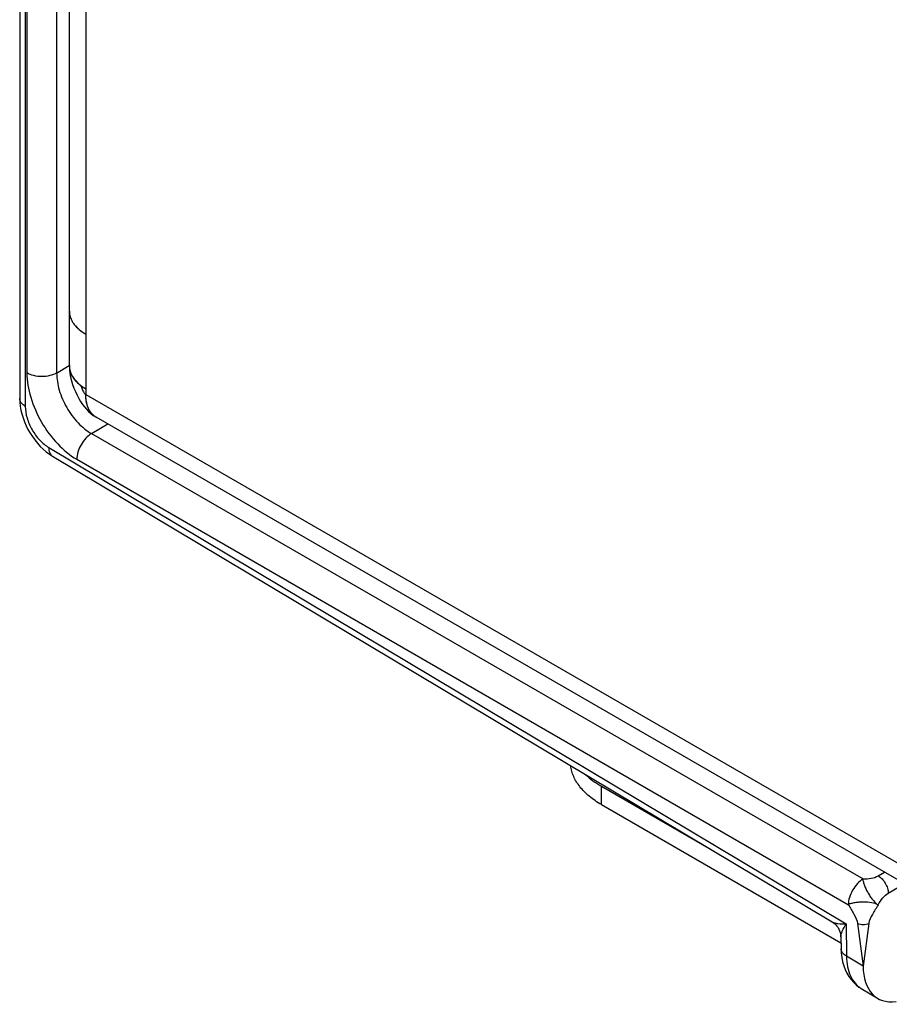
# Model space of a CAD drawing. Header units: inches. Extents: x 0 to 22, y 0 to 17.
# Tile 8 of 32: x 2.1 to 3.3, y 11.4 to 12.8. Entities that reach past the tile are written whole.
import ezdxf

# ---------------------------------------------------------------- set-up
doc = ezdxf.new("R2010")
doc.units = ezdxf.units.IN
doc.header["$LTSCALE"] = 1.21
doc.header["$MEASUREMENT"] = 0
doc.layers.get('0').update_dxf_attribs({"linetype": 'CONTINUOUS'})
doc.layers.add('03___PRT_ALL_CURVES', color=7, linetype='CONTINUOUS')
doc.layers.add('FEATURES', color=7, linetype='CONTINUOUS')

msp = doc.modelspace()

# ---------------------------------------------------------------- linework, layer by layer
at = {"color": 7, "linetype": 'Continuous'}
for p, q in [((2.0554, 14.6535), (2.0554, 12.2771)), ((2.0633, 14.6424), (2.0633, 12.2661)), ((2.0656, 14.5924), (2.0656, 12.3135)), ((2.1078, 14.5923), (2.1078, 12.3134)), ((2.1078, 12.3134), (2.1257, 12.3239)), ((2.0554, 12.2771), (2.0555, 12.272)), ((2.1571, 12.2275), (2.1803, 12.2412)), ((2.1571, 12.2275), (3.2519, 11.5954)), ((2.0887, 12.2054), (2.0931, 12.2016)), ((2.0966, 12.2077), (3.2278, 11.5317)), ((2.1019, 12.1955), (3.2081, 11.5345)), ((2.1363, 12.191), (3.231, 11.5589)), ((3.2735, 11.5999), (3.2822, 11.605)), ((3.2877, 11.5754), (3.3092, 11.5881)), ((3.2278, 11.5317), (3.2285, 11.4858)), ((3.2442, 11.5322), (3.2521, 11.4717)), ((3.26, 11.5321), (3.2521, 11.4717)), ((3.2203, 11.5134), (3.2206, 11.4965)), ((3.2206, 11.4965), (3.2206, 11.4965)), ((3.2521, 11.4717), (3.2285, 11.4858)), ((3.2491, 11.4401), (3.2725, 11.4261))]:
    msp.add_line(p, q, dxfattribs=at)
at = {"color": 3, "linetype": 'Continuous'}
for p, q in [((2.1258, 12.3237), (2.1258, 14.5551)), ((2.1492, 14.5306), (2.1492, 12.2828)), ((2.1345, 12.3802), (2.1373, 12.3773)), ((2.1435, 12.3722), (2.1492, 12.3686)), ((2.1303, 12.3083), (2.1332, 12.3042)), ((2.1343, 12.3029), (2.1375, 12.2996)), ((2.1381, 12.299), (2.1423, 12.2955)), ((2.1492, 12.2828), (3.545, 11.4769)), ((3.5037, 11.4771), (2.1637, 12.2508))]:
    msp.add_line(p, q, dxfattribs=at)
for points in [[(2.1258, 12.3237), (2.1258, 12.3226), (2.126, 12.3178), (2.1267, 12.3129), (2.1276, 12.3078), (2.1289, 12.3025), (2.1305, 12.2973), (2.1324, 12.2921), (2.1345, 12.287), (2.1368, 12.2822), (2.1392, 12.2775), (2.1418, 12.2731)], [(2.1418, 12.2731), (2.1445, 12.269), (2.1472, 12.2654), (2.1501, 12.262), (2.1531, 12.2588), (2.1563, 12.2559), (2.1598, 12.2533), (2.1637, 12.2508)]]:
    msp.add_lwpolyline(points, dxfattribs=at)
at = {"color": 7, "linetype": 'Continuous'}
for points in [[(2.0555, 12.272), (2.0561, 12.2664), (2.0571, 12.2608), (2.0584, 12.2553), (2.0601, 12.2497), (2.0621, 12.2442), (2.0645, 12.2387), (2.0671, 12.2334), (2.0701, 12.2282), (2.0733, 12.2232), (2.0768, 12.2184), (2.0805, 12.2138), (2.0845, 12.2094), (2.0887, 12.2054)], [(2.0931, 12.2016), (2.0977, 12.1982), (2.1019, 12.1955)], [(3.2081, 11.5345), (3.2094, 11.5337), (3.2114, 11.5321), (3.2132, 11.5304), (3.2149, 11.5285), (3.2164, 11.5265), (3.2176, 11.5243), (3.2186, 11.522), (3.2194, 11.5196), (3.22, 11.5171), (3.2203, 11.5146), (3.2203, 11.5134)], [(3.2206, 11.4965), (3.2209, 11.4904), (3.2216, 11.484), (3.2228, 11.4779), (3.2244, 11.4721), (3.2265, 11.4668), (3.2289, 11.4617), (3.2316, 11.457), (3.2348, 11.4527), (3.2382, 11.4488), (3.242, 11.4452), (3.2461, 11.4421), (3.2491, 11.4401)]]:
    msp.add_lwpolyline(points, dxfattribs=at)
at = {"color": 3, "linetype": 'Continuous'}
for centre, radius, start, end in [((2.1526, 12.4012), 0.0268, 179.9954, 189.2711), ((2.1533, 12.4013), 0.0275, 189.2492, 193.1595), ((2.1545, 12.4016), 0.0288, 193.1659, 199.9967), ((2.1562, 12.4022), 0.0306, 199.9391, 202.3011), ((2.1667, 12.4087), 0.043, 219.1925, 221.5484), ((2.1734, 12.4152), 0.0523, 226.3743, 228.3511), ((2.1766, 12.4188), 0.0572, 228.3642, 233.1015), ((2.18, 12.4232), 0.0627, 233.0271, 234.3733), ((2.1525, 12.3236), 0.0267, 179.7874, 190.3393), ((2.1535, 12.3238), 0.0278, 190.2905, 192.825), ((2.1547, 12.3241), 0.029, 192.8453, 200.5636), ((2.1564, 12.3247), 0.0308, 200.4888, 202.2392), ((2.1668, 12.3312), 0.0431, 218.9157, 221.0117), ((2.1731, 12.3373), 0.0519, 226.5529, 227.5697)]:
    msp.add_arc(centre, radius, start, end, dxfattribs=at)
at = {"color": 7, "linetype": 'Continuous'}
msp.add_ellipse((3.3234, 11.5122), major_axis=(0.0507, 0.0862), ratio=0.582437, start_param=-3.922731, end_param=-2.705884, dxfattribs=at)
at = {"color": 3, "linetype": 'Continuous'}
for points, knots in [([(2.1258, 12.4012), (2.1258, 12.3997), (2.126, 12.3966), (2.1272, 12.3921), (2.1291, 12.3877), (2.1318, 12.3834), (2.1352, 12.3793), (2.1393, 12.3754), (2.144, 12.3718), (2.1474, 12.3696), (2.1492, 12.3686)], [0, 0, 0, 0, 0.108021, 0.218076, 0.331992, 0.451325, 0.577261, 0.710623, 0.851618, 1, 1, 1, 1]), ([(2.1258, 12.3237), (2.1258, 12.3219), (2.1261, 12.3184), (2.1276, 12.3132), (2.1302, 12.3082), (2.1324, 12.3051), (2.1337, 12.3036)], [0, 0, 0, 0, 0.236365, 0.478536, 0.731708, 1, 1, 1, 1]), ([(2.1279, 12.313), (2.1281, 12.3126), (2.1288, 12.311), (2.1296, 12.3095), (2.1303, 12.3083)], [0, 0, 0, 0, 0.245605, 1, 1, 1, 1]), ([(2.1337, 12.3036), (2.1344, 12.3028), (2.1372, 12.2996), (2.1405, 12.2968), (2.1431, 12.2949)], [0, 0, 0, 0, 0.238518, 1, 1, 1, 1]), ([(2.1423, 12.2955), (2.1428, 12.2951), (2.1451, 12.2935), (2.1474, 12.292), (2.1492, 12.291)], [0, 0, 0, 0, 0.243536, 1, 1, 1, 1]), ([(2.1423, 12.2955), (2.1424, 12.2947), (2.1429, 12.2931), (2.1438, 12.2905), (2.145, 12.288), (2.1459, 12.2864), (2.1464, 12.2856)], [0, 0, 0, 0, 0.223561, 0.478915, 0.744623, 1, 1, 1, 1]), ([(2.1464, 12.2856), (2.1468, 12.285), (2.1477, 12.284), (2.1487, 12.2831), (2.1492, 12.2828)], [0, 0, 0, 0, 0.539249, 1, 1, 1, 1]), ([(2.1637, 12.2508), (2.1625, 12.2515), (2.1603, 12.253), (2.1574, 12.2559), (2.1549, 12.2593), (2.1528, 12.2632), (2.1512, 12.2675), (2.15, 12.2723), (2.1493, 12.2775), (2.1492, 12.281), (2.1492, 12.2828)], [0, 0, 0, 0, 0.108022, 0.218073, 0.331987, 0.451321, 0.577252, 0.710601, 0.851598, 1, 1, 1, 1])]:
    msp.add_open_spline(points, degree=3, knots=knots, dxfattribs=at)
at = {"color": 7, "linetype": 'Continuous'}
for points, knots in [([(2.0656, 12.3135), (2.0656, 12.3019), (2.0699, 12.2774), (2.0851, 12.2431), (2.1073, 12.2128), (2.1262, 12.1968), (2.1363, 12.191)], [0, 0, 0, 0, 0.237148, 0.499989, 0.762837, 1, 1, 1, 1]), ([(2.1078, 12.3134), (2.1048, 12.3117), (2.0978, 12.3092), (2.0867, 12.308), (2.0755, 12.3092), (2.0686, 12.3117), (2.0656, 12.3135)], [0, 0, 0, 0, 0.237759, 0.500549, 0.76304, 1, 1, 1, 1]), ([(2.1078, 12.3134), (2.1078, 12.3052), (2.1107, 12.2881), (2.1212, 12.264), (2.1368, 12.2427), (2.1501, 12.2316), (2.1571, 12.2275)], [0, 0, 0, 0, 0.237477, 0.50022, 0.762847, 1, 1, 1, 1]), ([(2.0633, 12.2661), (2.061, 12.2674), (2.0572, 12.2703), (2.0554, 12.275), (2.0554, 12.2771)], [0, 0, 0, 0, 0.550743, 1, 1, 1, 1]), ([(2.0633, 12.2661), (2.0633, 12.2606), (2.0653, 12.249), (2.0724, 12.2327), (2.0829, 12.2182), (2.0919, 12.2105), (2.0966, 12.2077)], [0, 0, 0, 0, 0.236702, 0.498901, 0.761696, 1, 1, 1, 1]), ([(2.1571, 12.2275), (2.1542, 12.2258), (2.1486, 12.2209), (2.142, 12.2119), (2.1376, 12.2017), (2.1363, 12.1944), (2.1363, 12.191)], [0, 0, 0, 0, 0.238298, 0.501098, 0.763301, 1, 1, 1, 1]), ([(2.0966, 12.2077), (2.0966, 12.2051), (2.0971, 12.2005), (2.1001, 12.1966), (2.1019, 12.1955)], [0, 0, 0, 0, 0.552062, 1, 1, 1, 1]), ([(3.2519, 11.5954), (3.2557, 11.5954), (3.2631, 11.596), (3.2704, 11.5981), (3.2735, 11.5999)], [0, 0, 0, 0, 0.521332, 1, 1, 1, 1]), ([(3.2735, 11.5999), (3.2755, 11.5987), (3.2792, 11.5955), (3.2837, 11.5895), (3.2867, 11.5826), (3.2877, 11.5778), (3.2877, 11.5754)], [0, 0, 0, 0, 0.23728, 0.500621, 0.763369, 1, 1, 1, 1]), ([(3.2519, 11.5954), (3.2489, 11.5937), (3.2433, 11.5888), (3.2368, 11.5798), (3.2323, 11.5696), (3.231, 11.5623), (3.231, 11.5589)], [0, 0, 0, 0, 0.238326, 0.501098, 0.763273, 1, 1, 1, 1]), ([(3.2519, 11.5954), (3.2515, 11.5941), (3.2521, 11.5917), (3.2532, 11.5887), (3.2543, 11.5851), (3.2562, 11.5805), (3.2592, 11.5751), (3.2619, 11.5706), (3.2643, 11.5674), (3.2662, 11.5652), (3.2681, 11.5632), (3.2701, 11.5608), (3.2719, 11.559), (3.2733, 11.5588)], [0, 0, 0, 0, 0.097699, 0.156914, 0.219879, 0.355554, 0.500798, 0.646029, 0.715197, 0.781059, 0.843797, 0.903218, 1, 1, 1, 1]), ([(3.2733, 11.5588), (3.2753, 11.5622), (3.2794, 11.5684), (3.2848, 11.5737), (3.2877, 11.5754)], [0, 0, 0, 0, 0.537718, 1, 1, 1, 1]), ([(3.2733, 11.5588), (3.2705, 11.5602), (3.2634, 11.562), (3.2541, 11.5627), (3.246, 11.5625), (3.2411, 11.5618), (3.2374, 11.5611), (3.2344, 11.5605), (3.2319, 11.56), (3.231, 11.5589)], [0, 0, 0, 0, 0.218139, 0.500174, 0.645644, 0.781301, 0.844145, 0.903365, 1, 1, 1, 1]), ([(3.231, 11.5589), (3.2336, 11.5544), (3.2391, 11.5462), (3.2435, 11.5369), (3.2442, 11.5322)], [0, 0, 0, 0, 0.518516, 1, 1, 1, 1]), ([(3.2733, 11.5588), (3.2707, 11.5542), (3.2652, 11.546), (3.2607, 11.5368), (3.26, 11.5321)], [0, 0, 0, 0, 0.533586, 1, 1, 1, 1]), ([(3.2081, 11.5345), (3.2092, 11.5338), (3.2119, 11.5329), (3.2185, 11.5318), (3.2239, 11.5317), (3.2278, 11.5317)], [0, 0, 0, 0, 0.187374, 0.421283, 1, 1, 1, 1]), ([(3.2203, 11.5134), (3.2203, 11.5146), (3.2209, 11.5174), (3.2232, 11.5237), (3.2258, 11.5284), (3.2278, 11.5317)], [0, 0, 0, 0, 0.187338, 0.421246, 1, 1, 1, 1]), ([(3.2442, 11.5322), (3.2467, 11.5312), (3.2521, 11.5306), (3.2575, 11.5312), (3.26, 11.5321)], [0, 0, 0, 0, 0.499345, 1, 1, 1, 1]), ([(3.2285, 11.4858), (3.2263, 11.4871), (3.2225, 11.4899), (3.2206, 11.4944), (3.2206, 11.4965)], [0, 0, 0, 0, 0.552043, 1, 1, 1, 1]), ([(3.2285, 11.4858), (3.2285, 11.4808), (3.2293, 11.4712), (3.2333, 11.458), (3.2398, 11.4473), (3.2459, 11.442), (3.2491, 11.4401)], [0, 0, 0, 0, 0.288846, 0.548135, 0.781854, 1, 1, 1, 1])]:
    msp.add_open_spline(points, degree=3, knots=knots, dxfattribs=at)
at = {"layer": '03___PRT_ALL_CURVES', "color": 40, "linetype": 'Continuous'}
for p, q in [((2.1258, 12.3239), (2.1258, 12.3235)), ((2.1263, 12.3185), (2.1272, 12.3149)), ((2.1272, 12.3149), (2.1277, 12.3134)), ((2.1492, 12.291), (2.1492, 12.2828)), ((2.1509, 12.2689), (2.15, 12.2732)), ((2.1522, 12.265), (2.1509, 12.2689)), ((2.1559, 12.258), (2.1545, 12.2601)), ((2.1582, 12.2552), (2.1559, 12.258)), ((2.1635, 12.2509), (2.1619, 12.2519))]:
    msp.add_line(p, q, dxfattribs=at)
for points, knots in [([(2.1258, 12.3235), (2.1258, 12.3231), (2.1258, 12.3225), (2.1258, 12.3217), (2.1259, 12.3212), (2.1259, 12.3208), (2.1259, 12.3206), (2.126, 12.3204), (2.126, 12.3201), (2.126, 12.3198), (2.1261, 12.3195), (2.1261, 12.3193), (2.1262, 12.319), (2.1262, 12.3187), (2.1263, 12.3185)], [0, 0, 0, 0, 0.25, 0.375, 0.5, 0.5625, 0.625, 0.65625, 0.6875, 0.75, 0.8125, 0.84375, 0.875, 1, 1, 1, 1]), ([(2.1277, 12.3134), (2.1278, 12.3132), (2.128, 12.3129), (2.1282, 12.3124), (2.1284, 12.312), (2.1286, 12.3116), (2.1288, 12.311), (2.1291, 12.3104), (2.1295, 12.3097), (2.1298, 12.3092), (2.13, 12.3088), (2.1302, 12.3085), (2.1304, 12.3082), (2.1306, 12.3078), (2.1309, 12.3074), (2.1311, 12.3071), (2.1312, 12.3069), (2.1314, 12.3066), (2.1317, 12.3061), (2.1321, 12.3056), (2.1324, 12.3052), (2.1329, 12.3046), (2.1333, 12.3041), (2.1337, 12.3036)], [0, 0, 0, 0, 0.0625, 0.125, 0.15625, 0.1875, 0.25, 0.3125, 0.375, 0.4375, 0.46875, 0.5, 0.53125, 0.5625, 0.625, 0.65625, 0.671875, 0.6875, 0.75, 0.8125, 0.84375, 0.875, 1, 1, 1, 1]), ([(2.1337, 12.3036), (2.1339, 12.3034), (2.1344, 12.3028), (2.1351, 12.3021), (2.1356, 12.3015), (2.1361, 12.3009), (2.1368, 12.3002), (2.1375, 12.2995), (2.1381, 12.299), (2.1387, 12.2985), (2.1394, 12.2979), (2.14, 12.2974), (2.1404, 12.297), (2.141, 12.2966), (2.1416, 12.2961), (2.1423, 12.2956), (2.143, 12.295), (2.1437, 12.2945), (2.1444, 12.2941), (2.1451, 12.2936), (2.1456, 12.2933), (2.1459, 12.293), (2.1463, 12.2928), (2.147, 12.2923), (2.148, 12.2917), (2.1488, 12.2912), (2.1492, 12.291)], [0, 0, 0, 0, 0.0625, 0.125, 0.15625, 0.1875, 0.25, 0.3125, 0.34375, 0.375, 0.4375, 0.46875, 0.5, 0.53125, 0.5625, 0.625, 0.65625, 0.6875, 0.75, 0.78125, 0.8125, 0.828125, 0.84375, 0.875, 0.9375, 1, 1, 1, 1]), ([(2.15, 12.2732), (2.1499, 12.2736), (2.1498, 12.2741), (2.1497, 12.2749), (2.1497, 12.2753), (2.1496, 12.2757), (2.1496, 12.276), (2.1495, 12.2762), (2.1495, 12.2767), (2.1495, 12.2771), (2.1494, 12.2775), (2.1494, 12.2778), (2.1494, 12.2781), (2.1493, 12.2785), (2.1493, 12.2789), (2.1493, 12.2793), (2.1493, 12.2796), (2.1493, 12.2799), (2.1492, 12.2804), (2.1492, 12.2809), (2.1492, 12.2818), (2.1492, 12.2824), (2.1492, 12.2828)], [0, 0, 0, 0, 0.125, 0.1875, 0.25, 0.28125, 0.3125, 0.34375, 0.375, 0.4375, 0.46875, 0.5, 0.53125, 0.5625, 0.625, 0.65625, 0.6875, 0.71875, 0.75, 0.8125, 0.875, 1, 1, 1, 1]), ([(2.1545, 12.2601), (2.1545, 12.2602), (2.1544, 12.2604), (2.1542, 12.2606), (2.1541, 12.2608), (2.154, 12.261), (2.1539, 12.2612), (2.1538, 12.2615), (2.1537, 12.2617), (2.1536, 12.2618), (2.1535, 12.262), (2.1534, 12.2622), (2.1533, 12.2623), (2.1533, 12.2625), (2.1532, 12.2627), (2.153, 12.263), (2.1529, 12.2633), (2.1527, 12.2638), (2.1524, 12.2643), (2.1523, 12.2647), (2.1522, 12.265)], [0, 0, 0, 0, 0.0625, 0.125, 0.15625, 0.1875, 0.25, 0.3125, 0.34375, 0.375, 0.4375, 0.46875, 0.5, 0.53125, 0.5625, 0.625, 0.6875, 0.75, 0.875, 1, 1, 1, 1]), ([(2.1619, 12.2519), (2.1618, 12.252), (2.1616, 12.2522), (2.1614, 12.2523), (2.1612, 12.2524), (2.1609, 12.2527), (2.1605, 12.253), (2.1595, 12.2538), (2.1587, 12.2546), (2.1582, 12.2552)], [0, 0, 0, 0, 0.125, 0.15625, 0.1875, 0.25, 0.375, 0.5, 1, 1, 1, 1])]:
    msp.add_open_spline(points, degree=3, knots=knots, dxfattribs=at)
at = {"layer": 'FEATURES', "color": 7, "linetype": 'Continuous'}
for p, q in [((2.8807, 11.727), (3.0363, 11.6371)), ((2.8807, 11.7009), (2.8807, 11.727)), ((2.8807, 11.7009), (3.2204, 11.5047))]:
    msp.add_line(p, q, dxfattribs=at)
for points, knots in [([(2.8807, 11.7009), (2.8776, 11.7026), (2.8717, 11.7064), (2.8635, 11.7125), (2.8563, 11.7191), (2.8502, 11.726), (2.8451, 11.7332), (2.8412, 11.7407), (2.8385, 11.7483), (2.8374, 11.7535), (2.8371, 11.7561)], [0, 0, 0, 0, 0.146948, 0.28705, 0.420171, 0.546587, 0.666832, 0.781698, 0.892294, 1, 1, 1, 1]), ([(2.8584, 11.7434), (2.8617, 11.7403), (2.8669, 11.7359), (2.8745, 11.7307), (2.8786, 11.7282), (2.8807, 11.727)], [0, 0, 0, 0, 0.483401, 0.737688, 1, 1, 1, 1])]:
    msp.add_open_spline(points, degree=3, knots=knots, dxfattribs=at)

doc.saveas('drawing.dxf')
